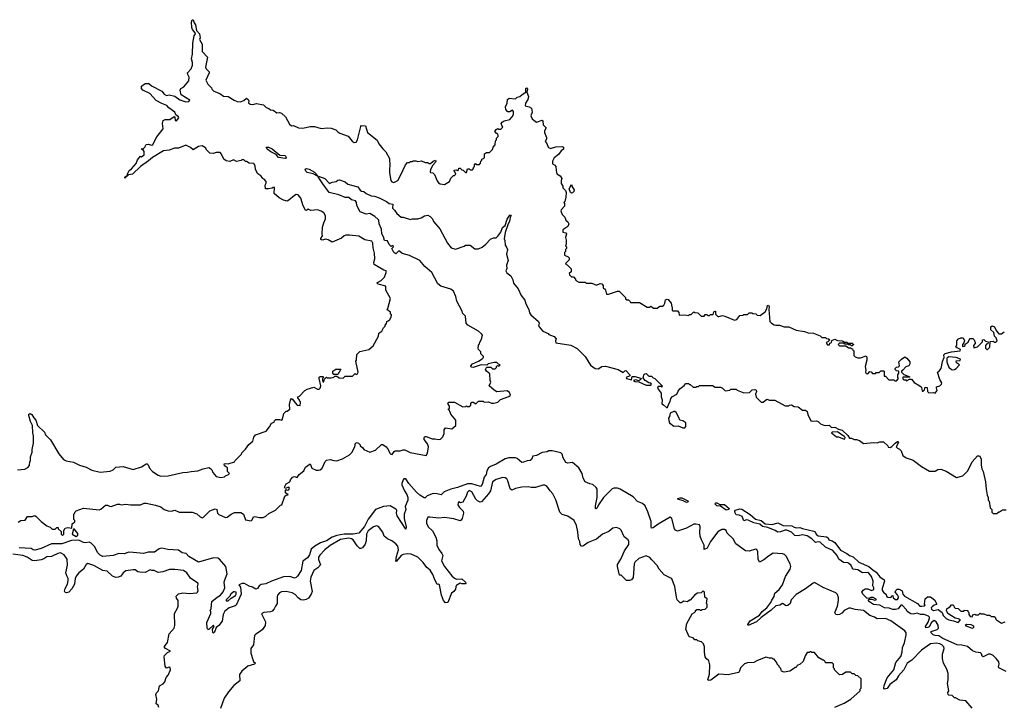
# Model space of a CAD drawing. Extents: x 2348354 to 2479840, y 460476 to 613653.
# Tile 185 of 256: x 2428041 to 2438736, y 513119 to 520560. Entities that reach past the tile are written whole.
import ezdxf

# ---------------------------------------------------------------- set-up
doc = ezdxf.new("R2010")
doc.units = 0

msp = doc.modelspace()

# ---------------------------------------------------------------- linework, layer by layer
at = {"layer": '0CON05XD'}
for points in [[(2431969, 517729), (2432004, 517765), (2432020, 517815), (2432020, 517835), (2431995, 517840), (2431892, 517902), (2431888, 517925), (2431898, 517965), (2431896, 518025), (2431879, 518085), (2431878, 518135), (2431865, 518157), (2431790, 518170), (2431725, 518210), (2431625, 518220), (2431585, 518220), (2431566, 518214), (2431535, 518188), (2431436, 518144), (2431391, 518171), (2431365, 518179), (2431325, 518166), (2431313, 518173), (2431312, 518185), (2431332, 518215), (2431328, 518235), (2431332, 518308), (2431343, 518355), (2431363, 518397), (2431362, 518432), (2431343, 518463), (2431315, 518482), (2431275, 518497), (2431205, 518488), (2431175, 518502), (2431155, 518490), (2431145, 518492), (2431121, 518541), (2431095, 518622), (2431065, 518658), (2431045, 518662), (2431025, 518652), (2430965, 518600), (2430945, 518592), (2430905, 518602), (2430860, 518625), (2430804, 518674), (2430808, 518738), (2430795, 518740), (2430785, 518730), (2430743, 518723), (2430710, 518725), (2430708, 518765), (2430720, 518785), (2430718, 518805), (2430698, 518828), (2430680, 518835), (2430680, 518845), (2430660, 518865), (2430627, 518887), (2430604, 518934), (2430598, 518975), (2430585, 519000), (2430533, 519003), (2430505, 519020), (2430495, 519020), (2430475, 519040), (2430455, 519040), (2430447, 519033), (2430395, 519020), (2430365, 519038), (2430325, 519022), (2430285, 519028), (2430257, 519047), (2430235, 519100), (2430217, 519117), (2430175, 519118), (2430145, 519108), (2430105, 519110), (2430074, 519144), (2430059, 519169), (2430025, 519190), (2429985, 519182), (2429925, 519148), (2429895, 519172), (2429845, 519197), (2429765, 519167), (2429724, 519166), (2429665, 519143), (2429605, 519136), (2429482, 519065), (2429442, 519028), (2429353, 518967), (2429268, 518882), (2429222, 518878), (2429185, 518840), (2429185, 518850), (2429210, 518870), (2429216, 518895), (2429229, 518925), (2429257, 518943), (2429305, 518999), (2429322, 519038), (2429352, 519078), (2429365, 519072), (2429395, 519094), (2429395, 519128), (2429385, 519142), (2429362, 519158), (2429385, 519162), (2429402, 519175), (2429415, 519207), (2429435, 519209), (2429475, 519197), (2429486, 519204), (2429531, 519289), (2429598, 519375), (2429593, 519435), (2429598, 519465), (2429622, 519478), (2429672, 519478), (2429718, 519508), (2429727, 519497), (2429730, 519465), (2429745, 519462), (2429768, 519495), (2429766, 519506), (2429738, 519528), (2429725, 519557), (2429662, 519602), (2429638, 519628), (2429585, 519649), (2429524, 519684), (2429455, 519759), (2429380, 519795), (2429363, 519815), (2429365, 519840), (2429405, 519868), (2429445, 519866), (2429472, 519842), (2429585, 519784), (2429612, 519752), (2429635, 519739), (2429665, 519744), (2429725, 519730), (2429780, 519690), (2429845, 519668), (2429877, 519673), (2429890, 519685), (2429794, 519744), (2429786, 519794), (2429792, 519815), (2429825, 519832), (2429877, 519895), (2429883, 519935), (2429866, 519966), (2429863, 519985), (2429902, 520028), (2429919, 520065), (2429920, 520095), (2429907, 520135), (2429920, 520185), (2429922, 520305), (2429938, 520385), (2429950, 520405), (2429947, 520417), (2429917, 520455), (2429911, 520475), (2429908, 520535), (2429915, 520560), (2429925, 520560), (2429936, 520526), (2429952, 520505), (2429963, 520443), (2429996, 520406), (2430000, 520365), (2429993, 520345), (2430022, 520295), (2430022, 520215), (2430080, 520155), (2430060, 520045), (2430067, 520027), (2430100, 519995), (2430100, 519985), (2430062, 519905), (2430085, 519860), (2430125, 519820), (2430130, 519805), (2430150, 519785), (2430215, 519758), (2430255, 519730), (2430307, 519727), (2430370, 519685), (2430403, 519673), (2430435, 519670), (2430477, 519683), (2430505, 519708), (2430522, 519695), (2430530, 519675), (2430528, 519658), (2430544, 519644), (2430575, 519640), (2430615, 519650), (2430690, 519635), (2430717, 519607), (2430747, 519597), (2430765, 519580), (2430795, 519578), (2430835, 519550), (2430865, 519553), (2430885, 519544), (2430928, 519505), (2430971, 519425), (2430995, 519408), (2431015, 519410), (2431068, 519388), (2431115, 519383), (2431195, 519402), (2431242, 519402), (2431315, 519378), (2431385, 519387), (2431425, 519383), (2431474, 519364), (2431495, 519342), (2431519, 519329), (2431610, 519295), (2431651, 519241), (2431675, 519228), (2431695, 519230), (2431712, 519255), (2431745, 519400), (2431755, 519410), (2431797, 519407), (2431820, 519335), (2431923, 519253), (2431943, 519213), (2431985, 519160), (2432018, 519125), (2432058, 519055), (2432063, 518975), (2432057, 518945), (2432057, 518897), (2432072, 518815), (2432085, 518800), (2432105, 518792), (2432147, 518815), (2432182, 518875), (2432230, 518985), (2432255, 519010), (2432275, 519010), (2432285, 519020), (2432305, 519020), (2432315, 519030), (2432345, 519030), (2432365, 519020), (2432405, 519028), (2432445, 519010), (2432475, 519010), (2432485, 519000), (2432505, 518998), (2432534, 519026), (2432557, 519037), (2432562, 519025), (2432559, 519015), (2432529, 518981), (2432503, 518935), (2432498, 518908), (2432505, 518900), (2432527, 518897), (2432545, 518880), (2432575, 518810), (2432591, 518791), (2432608, 518778), (2432655, 518773), (2432710, 518805), (2432725, 518840), (2432752, 518868), (2432765, 518870), (2432778, 518882), (2432768, 518908), (2432760, 518915), (2432762, 518928), (2432785, 518930), (2432795, 518920), (2432808, 518932), (2432812, 518948), (2432825, 518950), (2432842, 518932), (2432858, 518928), (2432882, 518902), (2432895, 518900), (2432905, 518940), (2432925, 518940), (2432935, 518930), (2432958, 518932), (2432970, 518945), (2432970, 518955), (2432980, 518965), (2432980, 518985), (2432992, 518998), (2433005, 518990), (2433035, 518990), (2433048, 519002), (2433050, 519025), (2433060, 519035), (2433060, 519045), (2433078, 519052), (2433090, 519065), (2433090, 519105), (2433113, 519117), (2433145, 519120), (2433175, 519150), (2433183, 519177), (2433207, 519203), (2433210, 519245), (2433220, 519255), (2433220, 519275), (2433237, 519293), (2433240, 519305), (2433236, 519316), (2433215, 519328), (2433203, 519345), (2433215, 519368), (2433235, 519378), (2433245, 519372), (2433267, 519373), (2433290, 519395), (2433280, 519405), (2433270, 519435), (2433281, 519449), (2433305, 519462), (2433365, 519478), (2433392, 519505), (2433405, 519530), (2433406, 519565), (2433395, 519578), (2433365, 519560), (2433345, 519560), (2433322, 519585), (2433318, 519615), (2433337, 519653), (2433340, 519695), (2433357, 519707), (2433425, 519702), (2433445, 519718), (2433475, 519727), (2433500, 519750), (2433540, 519775), (2433540, 519815), (2433545, 519820), (2433558, 519805), (2433550, 519775), (2433568, 519725), (2433560, 519695), (2433536, 519655), (2433533, 519625), (2433576, 519616), (2433599, 519599), (2433606, 519555), (2433592, 519515), (2433608, 519485), (2433625, 519468), (2433655, 519448), (2433715, 519470), (2433725, 519460), (2433728, 519418), (2433758, 519385), (2433742, 519355), (2433743, 519335), (2433763, 519283), (2433762, 519265), (2433748, 519238), (2433767, 519217), (2433780, 519175), (2433805, 519163), (2433865, 519181), (2433933, 519183), (2433948, 519175), (2433948, 519155), (2433922, 519135), (2433895, 519098), (2433845, 519062), (2433828, 519025), (2433830, 518995), (2433855, 518982), (2433866, 518966), (2433867, 518925), (2433877, 518887), (2433912, 518865), (2433930, 518835), (2433922, 518815), (2433924, 518784), (2433940, 518755), (2433940, 518735), (2433970, 518705), (2433978, 518685), (2433973, 518635), (2433962, 518588), (2433952, 518575), (2433960, 518565), (2433958, 518535), (2433922, 518498), (2433919, 518485), (2433934, 518445), (2433964, 518415), (2433972, 518385), (2433995, 518367), (2434006, 518345), (2433995, 518317), (2433942, 518278), (2433940, 518255), (2433975, 518248), (2433982, 518235), (2433970, 518195), (2433978, 518168), (2433978, 518125), (2433970, 518105), (2433980, 518095), (2433980, 518075), (2433970, 518065), (2433970, 518045), (2433960, 518035), (2433960, 518005), (2433998, 517988), (2434010, 517975), (2434010, 517955), (2433972, 517918), (2433970, 517905), (2433988, 517898), (2434030, 517855), (2434030, 517825), (2434010, 517805), (2434012, 517792), (2434035, 517770), (2434055, 517770), (2434080, 517745), (2434080, 517735), (2434090, 517725), (2434115, 517712), (2434185, 517710), (2434195, 517700), (2434255, 517700), (2434305, 517680), (2434345, 517697), (2434365, 517693), (2434380, 517675), (2434380, 517645), (2434395, 517638), (2434404, 517624), (2434415, 517582), (2434435, 517580), (2434535, 517612), (2434552, 517612), (2434620, 517545), (2434622, 517532), (2434635, 517520), (2434655, 517520), (2434670, 517505), (2434675, 517490), (2434775, 517490), (2434855, 517440), (2434885, 517440), (2434895, 517450), (2434925, 517430), (2434965, 517430), (2434995, 517450), (2435025, 517450), (2435037, 517463)], [(2430925, 519052), (2430853, 519065), (2430828, 519098), (2430769, 519125), (2430730, 519155), (2430720, 519175), (2430745, 519178), (2430785, 519158), (2430868, 519088), (2430925, 519086), (2430934, 519065), (2430934, 519056), (2430925, 519052)], [(2431275, 518862), (2431228, 518888), (2431162, 518902), (2431148, 518915), (2431142, 518938), (2431155, 518944), (2431185, 518939), (2431243, 518905), (2431280, 518865), (2431275, 518862)], [(2428460, 515035), (2428490, 515005), (2428490, 514975), (2428505, 514962), (2428520, 514975), (2428520, 515015), (2428535, 515042), (2428565, 515047), (2428608, 515042), (2428613, 515087), (2428625, 515100), (2428640, 515105), (2428640, 515125), (2428630, 515135), (2428630, 515195), (2428638, 515202), (2428642, 515218), (2428655, 515230), (2428735, 515257), (2428905, 515241), (2428922, 515248), (2428975, 515292), (2428995, 515292), (2429015, 515280), (2429035, 515276), (2429105, 515303), (2429125, 515302), (2429145, 515293), (2429195, 515300), (2429245, 515294), (2429355, 515293), (2429395, 515311), (2429415, 515312), (2429515, 515292), (2429575, 515273), (2429612, 515245), (2429655, 515228), (2429685, 515226), (2429725, 515236), (2429775, 515216), (2429915, 515216), (2429965, 515197), (2430003, 515163), (2430025, 515153), (2430035, 515157), (2430105, 515230), (2430165, 515251), (2430184, 515244), (2430190, 515205), (2430205, 515188), (2430275, 515158), (2430295, 515160), (2430338, 515195), (2430375, 515211), (2430445, 515211), (2430473, 515195), (2430495, 515132), (2430555, 515122), (2430565, 515130), (2430580, 515165), (2430595, 515169), (2430645, 515156), (2430685, 515158), (2430715, 515172), (2430748, 515202), (2430820, 515235), (2430875, 515290), (2430890, 515295), (2430921, 515389), (2430935, 515400), (2430958, 515402), (2430930, 515425), (2430928, 515452), (2430935, 515460), (2430945, 515452), (2430965, 515458), (2430972, 515475), (2430965, 515487), (2430925, 515470), (2430918, 515485), (2430935, 515522), (2430976, 515544), (2430983, 515565), (2431005, 515593), (2431025, 515602), (2431055, 515590), (2431077, 515623), (2431126, 515664), (2431147, 515705), (2431195, 515738), (2431215, 515692), (2431262, 515672), (2431285, 515671), (2431305, 515676), (2431325, 515693), (2431360, 515765), (2431372, 515778), (2431415, 515787), (2431455, 515774), (2431485, 515772), (2431548, 515795), (2431625, 515838), (2431649, 515861), (2431681, 515925), (2431690, 515965), (2431705, 515970), (2431720, 515965), (2431740, 515945), (2431740, 515935), (2431766, 515916), (2431780, 515895), (2431845, 515867), (2431905, 515888), (2431972, 515948), (2431985, 515950), (2432020, 515925), (2432044, 515894), (2432060, 515855), (2432073, 515843), (2432088, 515842), (2432108, 515875), (2432119, 515881), (2432175, 515880), (2432205, 515892), (2432225, 515892), (2432281, 515861), (2432455, 515830), (2432472, 515855), (2432480, 515925), (2432470, 515955), (2432433, 516003), (2432434, 516026), (2432445, 516037), (2432455, 516037), (2432521, 516011), (2432555, 516012), (2432585, 516002), (2432612, 516008), (2432637, 516033), (2432652, 516068), (2432653, 516107), (2432665, 516130), (2432735, 516120), (2432780, 516155), (2432778, 516215), (2432725, 516280), (2432708, 516318), (2432700, 516325), (2432700, 516335), (2432710, 516345), (2432710, 516365), (2432690, 516395), (2432702, 516408), (2432765, 516408), (2432855, 516357), (2432887, 516363), (2432895, 516370), (2432905, 516360), (2432925, 516360), (2432940, 516375), (2432940, 516395), (2432952, 516408), (2432965, 516410), (2432995, 516390), (2433025, 516420), (2433075, 516418), (2433085, 516410), (2433135, 516412), (2433165, 516398), (2433192, 516398), (2433235, 516410), (2433263, 516437), (2433355, 516470), (2433372, 516485), (2433362, 516515), (2433335, 516532), (2433225, 516522), (2433195, 516538), (2433140, 516585), (2433160, 516625), (2433150, 516645), (2433148, 516715), (2433110, 516745), (2433102, 516765), (2433110, 516785), (2433115, 516790), (2433145, 516790), (2433157, 516787), (2433175, 516770), (2433205, 516772), (2433220, 516785), (2433220, 516795), (2433232, 516808), (2433245, 516800), (2433260, 516815), (2433242, 516822), (2433225, 516838), (2433195, 516840), (2433130, 516825), (2433115, 516810), (2433055, 516814), (2432965, 516786), (2432948, 516788), (2432940, 516795), (2432940, 516805), (2432958, 516825), (2433025, 516853), (2433065, 516878), (2433080, 516895), (2433080, 516905), (2433050, 516935), (2433050, 516955), (2433025, 516980), (2433020, 516995), (2433023, 517027), (2433037, 517043), (2433038, 517055), (2433062, 517105), (2433068, 517135), (2433059, 517149), (2433025, 517178), (2432910, 517245), (2432890, 517265), (2432882, 517342), (2432852, 517375), (2432847, 517397), (2432788, 517505), (2432778, 517555), (2432752, 517612), (2432724, 517634), (2432615, 517668), (2432582, 517695), (2432518, 517815), (2432440, 517880), (2432388, 517945), (2432275, 517999), (2432195, 518023), (2432165, 518047), (2432155, 518047), (2432125, 518019), (2432105, 518032), (2432082, 518075), (2432100, 518095), (2432097, 518105), (2432084, 518106), (2432075, 518100), (2432055, 518121), (2432035, 518159), (2432004, 518165), (2431993, 518203), (2431974, 518235), (2431971, 518285), (2431947, 518345), (2431942, 518385), (2431935, 518392), (2431898, 518425), (2431845, 518458), (2431805, 518450), (2431741, 518475), (2431703, 518545), (2431700, 518575), (2431687, 518595), (2431646, 518606), (2431615, 518629), (2431575, 518631), (2431508, 518658), (2431404, 518685), (2431335, 518779), (2431282, 518855), (2431285, 518860), (2431356, 518836), (2431405, 518783), (2431435, 518798), (2431477, 518803), (2431495, 518820), (2431515, 518822), (2431575, 518802), (2431606, 518776), (2431715, 518746), (2431740, 518710), (2431755, 518700), (2431780, 518695), (2431805, 518672), (2431858, 518648), (2431895, 518646), (2431945, 518626), (2432025, 518588), (2432054, 518564), (2432095, 518558), (2432090, 518515), (2432113, 518493), (2432138, 518455), (2432185, 518418), (2432206, 518416), (2432285, 518392), (2432305, 518400), (2432365, 518400), (2432402, 518408), (2432438, 518432), (2432475, 518438), (2432500, 518425), (2432525, 518400), (2432535, 518370), (2432605, 518290), (2432687, 518135), (2432728, 518085), (2432775, 518070), (2432868, 518102), (2432885, 518112), (2432935, 518112), (2432985, 518072), (2433025, 518072), (2433065, 518090), (2433106, 518124), (2433155, 518178), (2433188, 518192), (2433215, 518192), (2433235, 518212), (2433266, 518254), (2433285, 518303), (2433313, 518327), (2433336, 518395), (2433365, 518437), (2433375, 518442), (2433380, 518435), (2433368, 518412), (2433361, 518369), (2433348, 518345), (2433315, 518250), (2433303, 518183), (2433312, 518162), (2433313, 518113), (2433332, 518085), (2433338, 518065), (2433328, 518015), (2433348, 517945), (2433328, 517895), (2433332, 517858), (2433320, 517835), (2433334, 517814), (2433375, 517780), (2433397, 517737), (2433405, 517700), (2433455, 517640), (2433488, 517565), (2433528, 517515), (2433540, 517475), (2433572, 517415), (2433578, 517378), (2433592, 517355), (2433678, 517285), (2433682, 517265), (2433678, 517238), (2433697, 517207), (2433725, 517180), (2433780, 517155), (2433790, 517145), (2433845, 517120), (2433870, 517095), (2433860, 517075), (2433863, 517053), (2434027, 517027), (2434095, 516992), (2434183, 516903), (2434241, 516811), (2434293, 516773), (2434325, 516772), (2434363, 516797), (2434405, 516800), (2434542, 516762), (2434595, 516730), (2434615, 516750), (2434625, 516752), (2434670, 516705), (2434670, 516695), (2434630, 516675), (2434634, 516664), (2434685, 516650), (2434692, 516688), (2434726, 516686), (2434785, 516670), (2434790, 516665), (2434788, 516655), (2434765, 516640), (2434735, 516650), (2434710, 516645), (2434725, 516632), (2434765, 516630), (2434845, 516592), (2434896, 516594), (2434902, 516605), (2434896, 516616), (2434875, 516620), (2434834, 516645), (2434810, 516675), (2434817, 516683), (2434820, 516705), (2434832, 516718), (2434845, 516720), (2434875, 516690), (2434905, 516690), (2434922, 516672), (2434940, 516665), (2435020, 516585), (2435015, 516570), (2435005, 516580), (2434975, 516580), (2434970, 516575), (2434975, 516550), (2435010, 516505), (2435010, 516465), (2435018, 516435), (2435015, 516390), (2435035, 516380), (2435065, 516350), (2435078, 516352), (2435088, 516385), (2435108, 516415), (2435113, 516447), (2435131, 516469), (2435178, 516495), (2435192, 516528), (2435212, 516555), (2435259, 516591), (2435275, 516610), (2435305, 516610), (2435315, 516600), (2435325, 516600), (2435355, 516570), (2435385, 516570), (2435395, 516580), (2435415, 516580), (2435425, 516590), (2435565, 516590), (2435595, 516570), (2435655, 516570), (2435675, 516560), (2435705, 516532), (2435755, 516540), (2435765, 516550), (2435825, 516550), (2435835, 516540), (2435905, 516510), (2435968, 516512), (2435996, 516544), (2436025, 516548), (2436039, 516539), (2436044, 516525), (2436032, 516495), (2436042, 516462), (2436095, 516410), (2436115, 516410), (2436155, 516440), (2436185, 516432), (2436245, 516430), (2436355, 516370), (2436395, 516370), (2436403, 516377), (2436425, 516380), (2436455, 516360), (2436495, 516358), (2436543, 516323), (2436575, 516322), (2436595, 516308), (2436603, 516275), (2436635, 516208), (2436655, 516202), (2436697, 516207), (2436715, 516200), (2436740, 516175), (2436775, 516160), (2436795, 516154), (2436835, 516158), (2436860, 516135), (2436895, 516137), (2436934, 516114), (2436975, 516106), (2437038, 516048), (2437055, 516018), (2437075, 516018), (2437105, 516002), (2437132, 516002), (2437162, 515992), (2437205, 515960), (2437315, 515972), (2437355, 515968), (2437385, 515978), (2437425, 515980), (2437470, 515935), (2437475, 515920)], [(2434035, 518678), (2434024, 518684), (2434008, 518725), (2434035, 518770), (2434042, 518745), (2434064, 518715), (2434061, 518695), (2434045, 518681), (2434035, 518678)], [(2428017, 515673), (2428097, 515683), (2428129, 515701), (2428147, 515723), (2428150, 515765), (2428157, 515773), (2428160, 515815), (2428178, 515865), (2428178, 515895), (2428193, 515965), (2428192, 516045), (2428183, 516075), (2428180, 516155), (2428159, 516199), (2428141, 516265), (2428142, 516278), (2428155, 516287), (2428174, 516275), (2428195, 516238), (2428218, 516215), (2428233, 516155), (2428310, 516085), (2428320, 516055), (2428375, 516000), (2428465, 515848), (2428517, 515787), (2428545, 515772), (2428625, 515758), (2428690, 515725), (2428765, 515702), (2428825, 515672), (2428915, 515650), (2429025, 515660), (2429055, 515674), (2429085, 515702), (2429165, 515712), (2429275, 515678), (2429365, 515707), (2429392, 515725), (2429415, 515740), (2429425, 515739), (2429435, 515730), (2429452, 515692), (2429485, 515657), (2429545, 515616), (2429575, 515606), (2429655, 515610), (2429815, 515647), (2429865, 515648), (2429905, 515658), (2429975, 515662), (2430035, 515687), (2430095, 515698), (2430115, 515690), (2430130, 515675), (2430138, 515645), (2430175, 515602), (2430225, 515592), (2430265, 515600), (2430275, 515610), (2430308, 515622), (2430320, 515635), (2430300, 515655), (2430300, 515695), (2430265, 515718), (2430262, 515738), (2430275, 515743), (2430305, 515740), (2430375, 515762), (2430380, 515775), (2430450, 515845), (2430455, 515860), (2430495, 515900), (2430531, 515949), (2430573, 515987), (2430585, 516030), (2430604, 516056), (2430720, 516095), (2430755, 516140), (2430775, 516180), (2430805, 516190), (2430810, 516205), (2430825, 516220), (2430865, 516220), (2430888, 516212), (2430897, 516223), (2430910, 516285), (2430935, 516310), (2430945, 516310), (2430977, 516333), (2430972, 516385), (2430981, 516429), (2430995, 516448), (2431005, 516442), (2431033, 516403), (2431055, 516378), (2431086, 516374), (2431090, 516405), (2431081, 516431), (2431062, 516455), (2431062, 516465), (2431080, 516475), (2431140, 516535), (2431165, 516550), (2431235, 516572), (2431275, 516549), (2431295, 516551), (2431305, 516561), (2431311, 516585), (2431293, 516665), (2431295, 516680), (2431305, 516688), (2431338, 516688), (2431340, 516675), (2431330, 516665), (2431330, 516645), (2431335, 516630), (2431345, 516630), (2431352, 516658), (2431375, 516680), (2431382, 516672), (2431425, 516672), (2431455, 516680), (2431465, 516690), (2431485, 516690), (2431513, 516673), (2431555, 516670), (2431575, 516690), (2431655, 516690), (2431685, 516720), (2431695, 516710), (2431708, 516712), (2431717, 516735), (2431693, 516855), (2431700, 516865), (2431703, 516927), (2431735, 516960), (2431835, 516980), (2431880, 517020), (2431940, 517125), (2431943, 517157), (2431975, 517180), (2431993, 517217), (2432010, 517235), (2432010, 517245), (2432027, 517263), (2432030, 517285), (2432045, 517290), (2432060, 517305), (2432077, 517333), (2432080, 517355), (2432070, 517365), (2432070, 517385), (2432030, 517415), (2432040, 517425), (2432068, 517535), (2432018, 517625), (2432017, 517667), (2431935, 517690), (2431922, 517705), (2431969, 517729)], [(2435037, 517463), (2435050, 517485), (2435055, 517520), (2435075, 517527), (2435085, 517522), (2435118, 517485), (2435123, 517443), (2435130, 517435), (2435130, 517405), (2435135, 517400), (2435185, 517400), (2435202, 517382), (2435204, 517354), (2435265, 517358), (2435305, 517350), (2435315, 517360), (2435335, 517360), (2435365, 517390), (2435373, 517383), (2435408, 517378), (2435445, 517342), (2435475, 517342), (2435485, 517360), (2435505, 517360), (2435515, 517350), (2435535, 517350), (2435545, 517360), (2435575, 517360), (2435582, 517388), (2435595, 517398), (2435600, 517395), (2435600, 517365), (2435625, 517340), (2435635, 517337), (2435675, 517348), (2435702, 517342), (2435805, 517298), (2435830, 517305), (2435865, 517348), (2435897, 517353), (2435905, 517360), (2435945, 517360), (2435963, 517377), (2435975, 517380), (2435995, 517380), (2436003, 517373), (2436037, 517367), (2436053, 517353), (2436085, 517350), (2436139, 517391), (2436157, 517423), (2436163, 517457), (2436175, 517460), (2436182, 517445), (2436178, 517415), (2436188, 517285), (2436208, 517265), (2436235, 517250), (2436255, 517243), (2436295, 517243), (2436345, 517228), (2436395, 517228), (2436475, 517189), (2436566, 517176), (2436605, 517160), (2436665, 517157), (2436735, 517130), (2436755, 517110), (2436795, 517110), (2436805, 517100), (2436827, 517097), (2436840, 517085), (2436818, 517062), (2436800, 517055), (2436815, 517030), (2436838, 517032), (2436842, 517048), (2436860, 517055), (2436862, 517078), (2436895, 517091), (2436925, 517078), (2436976, 517076), (2437005, 517060), (2437025, 517060), (2437035, 517050), (2437085, 517050), (2437092, 517042), (2437100, 517035), (2437085, 517020), (2437075, 517020), (2437065, 517030), (2437045, 517030), (2437035, 517040), (2437005, 517040), (2436995, 517050), (2436945, 517050), (2436930, 517035), (2436945, 517020), (2437015, 517020), (2437045, 517000), (2437065, 517000), (2437075, 516990), (2437088, 516988), (2437090, 516975), (2437100, 516965), (2437100, 516915), (2437115, 516900), (2437145, 516890), (2437175, 516890), (2437235, 516910), (2437243, 516893), (2437243, 516865), (2437226, 516795), (2437232, 516755), (2437228, 516735), (2437235, 516720), (2437252, 516718), (2437275, 516740), (2437288, 516738), (2437305, 516720), (2437335, 516720), (2437345, 516730), (2437375, 516730), (2437395, 516750), (2437425, 516750), (2437430, 516745), (2437432, 516692), (2437445, 516690), (2437482, 516652), (2437535, 516650), (2437545, 516640), (2437565, 516642), (2437588, 516665), (2437580, 516675), (2437580, 516705), (2437590, 516725), (2437590, 516745), (2437565, 516750), (2437552, 516762), (2437550, 516775), (2437565, 516790), (2437588, 516792), (2437598, 516805), (2437590, 516845), (2437618, 516875), (2437655, 516902), (2437677, 516887), (2437708, 516845), (2437708, 516825), (2437698, 516805), (2437665, 516792), (2437635, 516757), (2437618, 516745), (2437618, 516735), (2437645, 516708), (2437710, 516685), (2437705, 516680), (2437635, 516680), (2437633, 516663), (2437645, 516650), (2437665, 516650), (2437675, 516640), (2437705, 516660), (2437728, 516658), (2437755, 516622), (2437820, 516585), (2437835, 516570), (2437845, 516530), (2437855, 516530), (2437868, 516542), (2437875, 516570), (2437898, 516568), (2437900, 516525), (2437915, 516510), (2437965, 516512), (2437985, 516508), (2438006, 516535), (2437998, 516565), (2438000, 516575), (2438035, 516587), (2438053, 516605), (2438057, 516617), (2438034, 516655), (2438010, 516735), (2438025, 516740), (2438050, 516775), (2438065, 516850), (2438082, 516895), (2438078, 516922), (2438093, 516937), (2438164, 516956), (2438258, 516965), (2438259, 516979), (2438225, 517000), (2438215, 517000), (2438210, 517015), (2438220, 517025), (2438220, 517075), (2438240, 517095), (2438263, 517107), (2438288, 517108), (2438302, 517075), (2438298, 517052), (2438280, 517035), (2438280, 517015), (2438285, 517012), (2438300, 517015), (2438310, 517025), (2438312, 517038), (2438345, 517060), (2438353, 517087), (2438365, 517100), (2438395, 517100), (2438407, 517087), (2438420, 517055), (2438420, 517045), (2438400, 517025), (2438405, 517000), (2438445, 517010), (2438500, 517065), (2438500, 517085), (2438515, 517090), (2438532, 517072), (2438560, 517065), (2438558, 517042), (2438542, 517038), (2438530, 517025), (2438530, 516995), (2438545, 516980), (2438555, 516980), (2438580, 517005), (2438582, 517068), (2438615, 517070), (2438625, 517060), (2438645, 517060), (2438658, 517075), (2438647, 517107), (2438630, 517125), (2438622, 517165), (2438591, 517195), (2438589, 517225), (2438604, 517236), (2438630, 517225), (2438648, 517185), (2438675, 517152), (2438705, 517152), (2438736, 517174)], [(2438175, 516758), (2438195, 516763), (2438213, 516775), (2438248, 516815), (2438218, 516835), (2438212, 516858), (2438255, 516860), (2438260, 516875), (2438213, 516893), (2438135, 516902), (2438112, 516885), (2438110, 516845), (2438117, 516825), (2438135, 516790), (2438164, 516764), (2438175, 516758)], [(2431495, 516710), (2431455, 516710), (2431443, 516723), (2431444, 516746), (2431475, 516768), (2431528, 516768), (2431495, 516710)], [(2435265, 516130), (2435276, 516144), (2435278, 516185), (2435245, 516208), (2435212, 516212), (2435202, 516242), (2435170, 516295), (2435157, 516307), (2435145, 516308), (2435105, 516290), (2435100, 516255), (2435090, 516235), (2435091, 516211), (2435100, 516185), (2435145, 516150), (2435195, 516152), (2435245, 516130), (2435265, 516130)], [(2436995, 516008), (2437005, 516010), (2437007, 516025), (2436998, 516035), (2436925, 516087), (2436868, 516082), (2436860, 516075), (2436913, 516033), (2436935, 516032), (2436995, 516008)], [(2437475, 515920), (2437495, 515918), (2437515, 515927), (2437551, 515965), (2437575, 515983), (2437582, 515982), (2437585, 515970), (2437563, 515923), (2437575, 515910), (2437599, 515899), (2437615, 515880), (2437635, 515830), (2437670, 515805), (2437745, 515780), (2437835, 515710), (2437925, 515660), (2437985, 515660), (2438013, 515677), (2438045, 515680), (2438105, 515660), (2438215, 515590), (2438285, 515610), (2438338, 515665), (2438385, 515762), (2438444, 515826), (2438466, 515826), (2438486, 515795), (2438484, 515724), (2438492, 515685), (2438508, 515655), (2438533, 515545), (2438538, 515465), (2438548, 515398), (2438560, 515375), (2438560, 515345), (2438570, 515335), (2438583, 515263), (2438600, 515245), (2438600, 515215), (2438615, 515200), (2438655, 515200), (2438675, 515220), (2438685, 515220), (2438715, 515240), (2438755, 515240)], [(2438388, 513088), (2438317, 513167), (2438253, 513173), (2438205, 513200), (2438195, 513200), (2438170, 513225), (2438135, 513229), (2438126, 513236), (2438124, 513256), (2438132, 513275), (2438120, 513355), (2438127, 513395), (2438127, 513465), (2438112, 513512), (2438077, 513575), (2438066, 513626), (2438066, 513674), (2438081, 513735), (2438080, 513755), (2438058, 513775), (2438035, 513785), (2437995, 513793), (2437933, 513787), (2437835, 513718), (2437731, 513609), (2437679, 513575), (2437646, 513505), (2437585, 513440), (2437562, 513395), (2437493, 513345), (2437465, 513302), (2437434, 513294), (2437428, 513305), (2437430, 513335), (2437462, 513415), (2437537, 513503), (2437556, 513585), (2437613, 513647), (2437627, 513695), (2437631, 513745), (2437653, 513797), (2437670, 513885), (2437669, 513905), (2437656, 513926), (2437505, 514035), (2437445, 514061), (2437355, 514056), (2437325, 514074), (2437275, 514092), (2437208, 514148), (2437117, 514157), (2437065, 514172), (2437048, 514172), (2436995, 514147), (2436971, 514119), (2436947, 514103), (2436925, 514099), (2436905, 514104), (2436894, 514125), (2436923, 514195), (2436936, 514255), (2436936, 514286), (2436925, 514320), (2436905, 514339), (2436767, 514397), (2436675, 514451), (2436658, 514445), (2436575, 514381), (2436475, 514323), (2436421, 514265), (2436409, 514225), (2436385, 514202), (2436365, 514198), (2436325, 514223), (2436296, 514204), (2436255, 514198), (2436205, 514153), (2436095, 514071), (2436045, 514023), (2435955, 513984), (2435949, 513995), (2435975, 514036), (2436075, 514096), (2436104, 514136), (2436155, 514176), (2436201, 514235), (2436210, 514260), (2436235, 514298), (2436243, 514335), (2436290, 514375), (2436325, 514428), (2436360, 514515), (2436411, 514595), (2436416, 514625), (2436409, 514655), (2436365, 514737), (2436347, 514755), (2436325, 514763), (2436225, 514770), (2436175, 514739), (2436125, 514696), (2436075, 514673), (2436064, 514705), (2436060, 514785), (2436049, 514809), (2436035, 514812), (2435965, 514790), (2435926, 514796), (2435820, 514870), (2435790, 514925), (2435726, 514986), (2435713, 515015), (2435695, 515028), (2435668, 515025), (2435625, 515000), (2435543, 514897), (2435509, 514825), (2435475, 514808), (2435476, 514856), (2435446, 514916), (2435434, 514955), (2435430, 514995), (2435434, 515055), (2435425, 515078), (2435385, 515086), (2435365, 515083), (2435285, 515042), (2435185, 515008), (2435165, 515018), (2435154, 515034), (2435123, 515145), (2435105, 515162), (2434975, 515084), (2434922, 515045), (2434905, 515042), (2434900, 515055), (2434899, 515115), (2434865, 515220), (2434834, 515285), (2434805, 515308), (2434752, 515332), (2434703, 515383), (2434565, 515464), (2434535, 515477), (2434495, 515476), (2434475, 515467), (2434384, 515375), (2434329, 515295), (2434315, 515262), (2434302, 515252), (2434296, 515256), (2434297, 515285), (2434314, 515375), (2434313, 515463), (2434304, 515484), (2434266, 515516), (2434235, 515522), (2434182, 515545), (2434163, 515585), (2434150, 515635), (2434116, 515696), (2434045, 515753), (2433995, 515748), (2433974, 515754), (2433946, 515805), (2433934, 515844), (2433918, 515858), (2433825, 515880), (2433788, 515882), (2433769, 515871), (2433715, 515862), (2433655, 515830), (2433615, 515823), (2433600, 515785), (2433585, 515776), (2433555, 515773), (2433515, 515756), (2433495, 515754), (2433446, 515796), (2433425, 515803), (2433355, 515803), (2433313, 515795), (2433215, 515735), (2433155, 515712), (2433133, 515695), (2433115, 515665), (2433108, 515625), (2433088, 515595), (2433065, 515516), (2433045, 515493), (2432953, 515523), (2432905, 515522), (2432795, 515482), (2432725, 515466), (2432651, 515435), (2432618, 515402), (2432575, 515414), (2432533, 515417), (2432468, 515392), (2432445, 515371), (2432435, 515370), (2432389, 515399), (2432352, 515432), (2432267, 515527), (2432235, 515576), (2432215, 515578), (2432205, 515567), (2432191, 515525), (2432192, 515512), (2432220, 515445), (2432248, 515405), (2432256, 515375), (2432256, 515345), (2432229, 515275), (2432234, 515245), (2432216, 515195), (2432216, 515145), (2432238, 515055), (2432235, 515032), (2432142, 515175), (2432134, 515205), (2432136, 515236), (2432128, 515248), (2432065, 515282), (2431992, 515278), (2431905, 515244), (2431825, 515139), (2431785, 515061), (2431725, 514986), (2431665, 514975), (2431565, 514976), (2431485, 514963), (2431437, 514943), (2431375, 514903), (2431307, 514883), (2431247, 514845), (2431208, 514815), (2431188, 514752), (2431169, 514721), (2431118, 514682), (2431097, 514583), (2431060, 514520), (2431045, 514504), (2431025, 514500), (2430975, 514518), (2430908, 514512), (2430775, 514467), (2430715, 514438), (2430665, 514429), (2430642, 514415), (2430625, 514388), (2430605, 514378), (2430571, 514401), (2430535, 514412), (2430482, 514442), (2430458, 514442), (2430422, 514428), (2430441, 514401), (2430446, 514325), (2430394, 514206), (2430383, 514197), (2430316, 514175), (2430270, 514140), (2430251, 514105), (2430239, 514031), (2430205, 513985), (2430177, 513963), (2430157, 513913), (2430145, 513902), (2430138, 513908), (2430137, 513945), (2430152, 513975), (2430145, 513990), (2430095, 513940), (2430085, 513940), (2430077, 513957), (2430074, 514016), (2430118, 514115), (2430118, 514135), (2430110, 514145), (2430120, 514170), (2430130, 514245), (2430185, 514294), (2430224, 514315), (2430250, 514350), (2430268, 514395), (2430262, 514455), (2430268, 514482), (2430296, 514546), (2430281, 514625), (2430213, 514705), (2430195, 514716), (2430145, 514719), (2429985, 514671), (2429880, 514735), (2429848, 514765), (2429805, 514774), (2429765, 514803), (2429652, 514808), (2429585, 514824), (2429555, 514816), (2429505, 514780), (2429435, 514782), (2429385, 514768), (2429275, 514776), (2429225, 514781), (2429175, 514761), (2429117, 514767), (2429056, 514744), (2428944, 514734), (2428915, 514750), (2428891, 514775), (2428852, 514842), (2428818, 514878), (2428795, 514890), (2428755, 514881), (2428734, 514884), (2428685, 514910), (2428605, 514909), (2428498, 514872), (2428385, 514872), (2428275, 514822), (2428204, 514804), (2428186, 514806), (2428165, 514822), (2428035, 514828)], [(2436895, 513098), (2436997, 513143), (2437070, 513185), (2437170, 513275), (2437170, 513295), (2437180, 513305), (2437180, 513405), (2437145, 513440), (2437123, 513443), (2437105, 513460), (2437085, 513460), (2437065, 513480), (2437015, 513480), (2436977, 513453), (2436945, 513450), (2436892, 513502), (2436890, 513515), (2436880, 513525), (2436880, 513565), (2436865, 513580), (2436795, 513580), (2436790, 513595), (2436775, 513610), (2436765, 513610), (2436723, 513633), (2436675, 513690), (2436645, 513690), (2436635, 513700), (2436625, 513700), (2436615, 513690), (2436595, 513690), (2436572, 513655), (2436550, 513595), (2436520, 513565), (2436485, 513550), (2436475, 513530), (2436465, 513530), (2436447, 513513), (2436405, 513490), (2436345, 513478), (2436315, 513490), (2436307, 513517), (2436290, 513535), (2436290, 513545), (2436270, 513565), (2436270, 513575), (2436235, 513620), (2436225, 513620), (2436215, 513630), (2436185, 513630), (2436145, 513640), (2436048, 513602), (2436017, 513583), (2435945, 513578), (2435913, 513567), (2435872, 513525), (2435857, 513483), (2435847, 513473), (2435735, 513450), (2435635, 513457), (2435547, 513393), (2435518, 513388), (2435514, 513395), (2435533, 513455), (2435538, 513558), (2435525, 513600), (2435497, 513627), (2435488, 513645), (2435478, 513695), (2435478, 513755), (2435467, 513787), (2435447, 513807), (2435408, 513818), (2435395, 513830), (2435375, 513830), (2435355, 513850), (2435313, 513863), (2435278, 513945), (2435288, 514005), (2435347, 514113), (2435370, 514125), (2435380, 514135), (2435382, 514148), (2435395, 514160), (2435425, 514160), (2435435, 514150), (2435445, 514150), (2435455, 514160), (2435487, 514163), (2435498, 514172), (2435510, 514185), (2435510, 514215), (2435500, 514225), (2435510, 514275), (2435482, 514292), (2435480, 514345), (2435465, 514360), (2435445, 514340), (2435403, 514337), (2435375, 514318), (2435325, 514260), (2435315, 514260), (2435295, 514240), (2435255, 514248), (2435225, 514230), (2435215, 514230), (2435183, 514265), (2435174, 514294), (2435157, 514407), (2435125, 514490), (2435115, 514500), (2435040, 514535), (2434987, 514597), (2434966, 514636), (2434909, 514699), (2434885, 514722), (2434845, 514742), (2434765, 514711), (2434726, 514675), (2434716, 514655), (2434703, 514507), (2434685, 514482), (2434665, 514472), (2434633, 514473), (2434575, 514530), (2434555, 514530), (2434534, 514624), (2434534, 514646), (2434570, 514705), (2434610, 514795), (2434656, 514864), (2434658, 514895), (2434650, 514915), (2434607, 514947), (2434575, 515020), (2434560, 515035), (2434525, 515050), (2434485, 515042), (2434440, 515005), (2434373, 514977), (2434305, 514922), (2434216, 514884), (2434165, 514850), (2434145, 514844), (2434138, 514848), (2434128, 514865), (2434126, 514896), (2434110, 514925), (2434103, 515003), (2434089, 515069), (2434062, 515125), (2433995, 515170), (2433935, 515188), (2433908, 515215), (2433865, 515350), (2433832, 515415), (2433802, 515445), (2433766, 515496), (2433745, 515508), (2433725, 515508), (2433645, 515483), (2433595, 515483), (2433565, 515490), (2433495, 515487), (2433425, 515473), (2433385, 515452), (2433368, 515468), (2433344, 515554), (2433331, 515575), (2433315, 515588), (2433285, 515590), (2433215, 515568), (2433177, 515543), (2433154, 515445), (2433135, 515414), (2433058, 515328), (2433044, 515324), (2433015, 515337), (2432997, 515355), (2432951, 515435), (2432925, 515449), (2432905, 515433), (2432890, 515390), (2432855, 515323), (2432828, 515318), (2432815, 515330), (2432803, 515317), (2432802, 515295), (2432818, 515265), (2432859, 515225), (2432860, 515205), (2432846, 515145), (2432835, 515127), (2432825, 515122), (2432755, 515142), (2432655, 515156), (2432595, 515148), (2432495, 515162), (2432475, 515159), (2432460, 515125), (2432460, 515095), (2432477, 515055), (2432525, 515012), (2432562, 514945), (2432572, 514905), (2432573, 514853), (2432598, 514805), (2432628, 514768), (2432637, 514745), (2432623, 514685), (2432654, 514624), (2432735, 514523), (2432765, 514497), (2432785, 514487), (2432845, 514493), (2432883, 514455), (2432888, 514442), (2432882, 514438), (2432845, 514438), (2432825, 514443), (2432808, 514435)], [(2435285, 515321), (2435249, 515339), (2435190, 515355), (2435190, 515365), (2435215, 515371), (2435235, 515369), (2435299, 515339), (2435303, 515327), (2435295, 515322), (2435285, 515321)], [(2435715, 515237), (2435655, 515280), (2435615, 515282), (2435590, 515305), (2435602, 515315), (2435615, 515316), (2435645, 515298), (2435697, 515297), (2435746, 515255), (2435745, 515244), (2435715, 515237)], [(2428025, 515108), (2428055, 515123), (2428102, 515128), (2428125, 515167), (2428175, 515168), (2428205, 515177), (2428219, 515169), (2428274, 515114), (2428335, 515068), (2428373, 515053), (2428395, 515030), (2428425, 515030), (2428445, 515050), (2428458, 515048), (2428460, 515035)], [(2438757, 513485), (2438678, 513525), (2438673, 513535), (2438680, 513565), (2438675, 513590), (2438648, 513628), (2438615, 513658), (2438585, 513672), (2438565, 513673), (2438505, 513644), (2438495, 513652), (2438489, 513679), (2438478, 513688), (2438425, 513697), (2438391, 513711), (2438335, 513756), (2438275, 513773), (2438225, 513776), (2438069, 513845), (2438025, 513873), (2437985, 513875), (2437963, 513885), (2437943, 513905), (2437941, 513919), (2438005, 513940), (2438020, 513955), (2438017, 513987), (2437997, 514025), (2437975, 514039), (2437944, 514016), (2437918, 513972), (2437905, 513962), (2437885, 513960), (2437881, 513975), (2437910, 514020), (2437923, 514065), (2437923, 514075), (2437912, 514085), (2437865, 514104), (2437825, 514106), (2437788, 514118), (2437745, 514109), (2437721, 514111), (2437680, 514135), (2437672, 514155), (2437625, 514206), (2437613, 514205), (2437584, 514166), (2437555, 514157), (2437525, 514158), (2437485, 514172), (2437435, 514177), (2437385, 514206), (2437315, 514212), (2437272, 514242), (2437260, 514255), (2437260, 514265), (2437268, 514272), (2437302, 514272), (2437325, 514258), (2437345, 514263), (2437345, 514270), (2437313, 514287), (2437285, 514288), (2437265, 514278), (2437243, 514283), (2437201, 514321), (2437190, 514345), (2437202, 514368), (2437225, 514381), (2437255, 514382), (2437295, 514364), (2437317, 514375), (2437317, 514395), (2437307, 514417), (2437312, 514465), (2437295, 514515), (2437265, 514554), (2437255, 514559), (2437195, 514558), (2437145, 514588), (2437095, 514597), (2437082, 514612), (2437073, 514635), (2437045, 514660), (2437035, 514666), (2436990, 514670), (2436938, 514705), (2436919, 514745), (2436875, 514798), (2436794, 514834), (2436735, 514889), (2436715, 514894), (2436685, 514887), (2436645, 514926), (2436595, 514958), (2436545, 514969), (2436495, 514959), (2436462, 514962), (2436425, 514999), (2436375, 515019), (2436355, 515019), (2436305, 515000), (2436275, 514998), (2436247, 515017), (2436169, 515049), (2436108, 515058), (2436082, 515085), (2436015, 515100), (2435955, 515128), (2435935, 515131), (2435905, 515120), (2435887, 515167), (2435855, 515182), (2435825, 515186), (2435809, 515215), (2435808, 515225), (2435817, 515235), (2435865, 515250), (2435886, 515246), (2435975, 515191), (2436035, 515139), (2436095, 515126), (2436140, 515090), (2436215, 515081), (2436275, 515099), (2436335, 515070), (2436428, 515068), (2436455, 515051), (2436475, 515046), (2436515, 515050), (2436545, 515036), (2436667, 515007), (2436680, 515000), (2436694, 514975), (2436715, 514959), (2436805, 514946), (2436822, 514935), (2436830, 514915), (2436865, 514904), (2436896, 514885), (2436955, 514802), (2437026, 514766), (2437055, 514744), (2437095, 514730), (2437155, 514674), (2437266, 514625), (2437308, 514588), (2437345, 514565), (2437384, 514514), (2437430, 514480), (2437434, 514465), (2437409, 514385), (2437410, 514365), (2437422, 514345), (2437453, 514323), (2437458, 514305), (2437472, 514292), (2437502, 514288), (2437510, 514295), (2437512, 514308), (2437525, 514310), (2437528, 514285), (2437555, 514266), (2437575, 514268), (2437588, 514285), (2437586, 514296), (2437575, 514318), (2437550, 514345), (2437558, 514365), (2437572, 514378), (2437595, 514378), (2437625, 514360), (2437633, 514325), (2437650, 514305), (2437794, 514224), (2437820, 514195), (2437835, 514194), (2437865, 514198), (2437878, 514205), (2437870, 514215), (2437878, 514275), (2437900, 514295), (2437935, 514296), (2437978, 514265), (2438000, 514225), (2437998, 514212), (2437973, 514207), (2437951, 514189), (2437943, 514177), (2437945, 514163), (2437965, 514146), (2438018, 514158), (2438060, 514125), (2438072, 514095), (2438105, 514059), (2438133, 514045), (2438185, 514037), (2438234, 514016), (2438260, 514045), (2438237, 514057), (2438203, 514063), (2438122, 514115), (2438108, 514148), (2438110, 514165), (2438148, 514192), (2438162, 514208), (2438175, 514210), (2438188, 514198), (2438190, 514185), (2438202, 514172), (2438235, 514170), (2438265, 514140), (2438295, 514140), (2438305, 514150), (2438338, 514148), (2438340, 514135), (2438350, 514125), (2438350, 514105), (2438365, 514082), (2438385, 514080), (2438395, 514100), (2438415, 514108), (2438425, 514100), (2438455, 514100), (2438475, 514120), (2438485, 514110), (2438515, 514110), (2438545, 514098), (2438577, 514097), (2438593, 514083), (2438625, 514082), (2438638, 514075), (2438642, 514055), (2438652, 514045), (2438705, 514010), (2438746, 514024)], [(2432808, 514435), (2432787, 514423), (2432778, 514405), (2432775, 514380), (2432758, 514355), (2432732, 514335), (2432690, 514235), (2432665, 514230), (2432645, 514257), (2432623, 514313), (2432600, 514425), (2432595, 514432), (2432575, 514430), (2432545, 514490), (2432530, 514540), (2432499, 514585), (2432463, 514613), (2432425, 514667), (2432365, 514728), (2432295, 514760), (2432255, 514762), (2432206, 514756), (2432185, 514744), (2432135, 514683), (2432125, 514680), (2432133, 514735), (2432156, 514806), (2432147, 514845), (2432125, 514872), (2432085, 514903), (2432035, 514927), (2432000, 514955), (2431985, 514998), (2431939, 515059), (2431915, 515066), (2431885, 515057), (2431825, 515011), (2431807, 514975), (2431804, 514905), (2431795, 514869), (2431765, 514829), (2431745, 514819), (2431735, 514820), (2431705, 514849), (2431662, 514915), (2431646, 514926), (2431615, 514931), (2431525, 514919), (2431415, 514853), (2431356, 514805), (2431302, 514748), (2431288, 514725), (2431285, 514700), (2431307, 514645), (2431280, 514610), (2431235, 514583), (2431205, 514510), (2431197, 514465), (2431218, 514355), (2431208, 514325), (2431179, 514281), (2431154, 514266), (2431125, 514261), (2431095, 514264), (2431065, 514285), (2431035, 514320), (2431000, 514340), (2430936, 514354), (2430885, 514349), (2430865, 514340), (2430843, 514315), (2430837, 514295), (2430838, 514225), (2430818, 514195), (2430806, 514164), (2430785, 514142), (2430765, 514132), (2430694, 514126), (2430672, 514115), (2430672, 514105), (2430712, 514025), (2430708, 513985), (2430679, 513941), (2430658, 513922), (2430605, 513892), (2430590, 513875), (2430582, 513775), (2430552, 513735), (2430552, 513685), (2430573, 513615), (2430581, 513595), (2430603, 513575), (2430592, 513565), (2430520, 513545), (2430455, 513490), (2430428, 513452), (2430432, 513385), (2430368, 513335), (2430308, 513265), (2430262, 513195), (2430222, 513085)], [(2428655, 514950), (2428672, 514965), (2428672, 514982), (2428645, 515020), (2428635, 515030), (2428625, 515030), (2428610, 514975), (2428655, 514950)], [(2429552, 513095), (2429545, 513120), (2429524, 513134), (2429530, 513185), (2429520, 513235), (2429526, 513254), (2429548, 513275), (2429560, 513330), (2429600, 513350), (2429619, 513375), (2429631, 513419), (2429654, 513445), (2429679, 513505), (2429675, 513530), (2429665, 513532), (2429635, 513522), (2429623, 513543), (2429610, 513645), (2429615, 513660), (2429645, 513690), (2429680, 513705), (2429626, 513736), (2429612, 513755), (2429645, 513800), (2429663, 513895), (2429718, 513955), (2429728, 513985), (2429722, 514115), (2429757, 514173), (2429762, 514195), (2429762, 514255), (2429745, 514280), (2429742, 514305), (2429765, 514328), (2429812, 514338), (2429885, 514332), (2429965, 514340), (2429974, 514346), (2429981, 514365), (2429974, 514405), (2429980, 514435), (2429977, 514445), (2429895, 514500), (2429857, 514557), (2429820, 514580), (2429727, 514593), (2429668, 514592), (2429595, 514566), (2429545, 514559), (2429502, 514582), (2429475, 514580), (2429458, 514588), (2429405, 514561), (2429345, 514562), (2429325, 514568), (2429295, 514589), (2429275, 514590), (2429195, 514578), (2429166, 514555), (2429139, 514521), (2429111, 514509), (2429085, 514507), (2429051, 514521), (2428991, 514575), (2428945, 514582), (2428845, 514636), (2428781, 514659), (2428765, 514648), (2428735, 514598), (2428685, 514557), (2428655, 514520), (2428644, 514495), (2428636, 514435), (2428608, 514382), (2428575, 514345), (2428548, 514338), (2428534, 514344), (2428528, 514358), (2428535, 514385), (2428560, 514435), (2428569, 514475), (2428569, 514495), (2428552, 514525), (2428544, 514556), (2428562, 514638), (2428558, 514705), (2428525, 514751), (2428485, 514772), (2428455, 514768), (2428386, 514734), (2428335, 514729), (2428303, 514707), (2428275, 514696), (2428205, 514685), (2428175, 514690), (2428123, 514725), (2428075, 514745), (2427965, 514760)], [(2430305, 514251), (2430337, 514283), (2430385, 514309), (2430394, 514325), (2430392, 514345), (2430375, 514351), (2430365, 514349), (2430334, 514326), (2430320, 514300), (2430283, 514265), (2430285, 514252), (2430305, 514251)], [(2438385, 513957), (2438405, 513962), (2438405, 513977), (2438375, 513991), (2438325, 513997), (2438310, 513985), (2438385, 513957)]]:
    msp.add_lwpolyline(points, dxfattribs=at)

doc.saveas('drawing.dxf')
